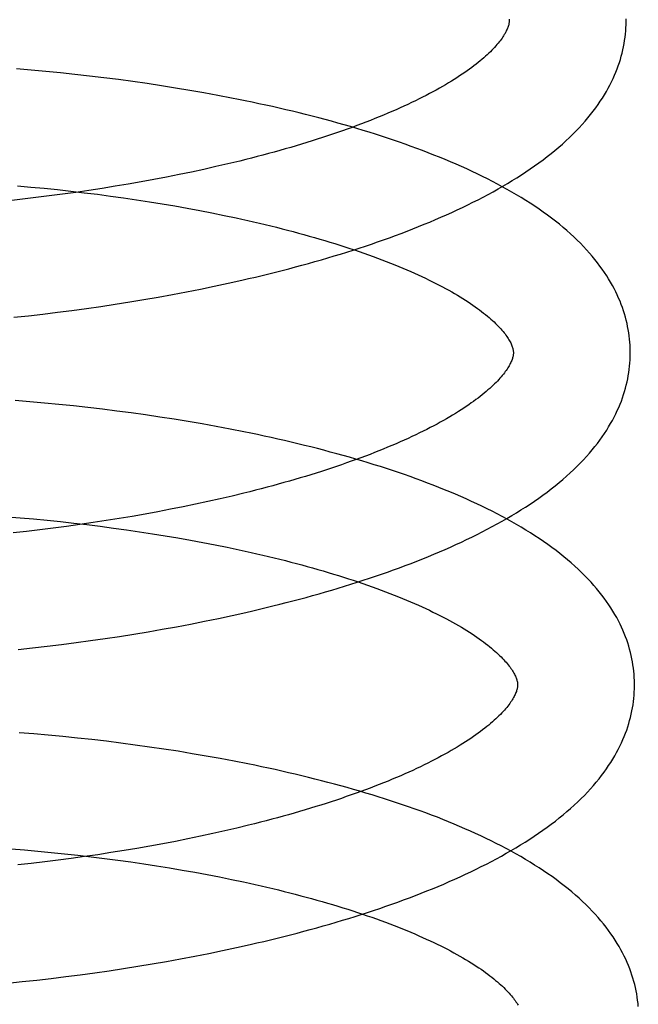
# Model space of a CAD drawing. Header units: inches. Extents: x 0 to 215, y 0 to 139.
# Tile 13 of 103: x 39.032 to 39.138, y 52.099 to 52.267. Entities that reach past the tile are written whole.
import ezdxf

# ---------------------------------------------------------------- set-up
doc = ezdxf.new("R2010")
doc.units = ezdxf.units.IN
doc.header["$LTSCALE"] = 11.804375
doc.header["$MEASUREMENT"] = 0
doc.linetypes.add('HIDDEN', pattern=[0.2, 0.1, -0.1])
doc.layers.add('DEFAULT_2', color=8, linetype='HIDDEN')

msp = doc.modelspace()

# ---------------------------------------------------------------- linework, layer by layer
at = {"layer": 'DEFAULT_2', "color": 8, "linetype": 'HIDDEN'}
for p, q in [((39.03394, 52.25831), (39.03144, 52.25852)), ((39.03643, 52.25808), (39.03394, 52.25831)), ((39.03892, 52.25784), (39.03643, 52.25808)), ((39.04141, 52.25757), (39.03892, 52.25784)), ((39.04389, 52.25729), (39.04141, 52.25757)), ((39.04637, 52.25699), (39.04389, 52.25729)), ((39.04884, 52.25668), (39.04637, 52.25699)), ((39.05131, 52.25635), (39.04884, 52.25668)), ((39.05376, 52.256), (39.05131, 52.25635)), ((39.0562, 52.25563), (39.05376, 52.256)), ((39.05863, 52.25524), (39.0562, 52.25563)), ((39.06105, 52.25484), (39.05863, 52.25524)), ((39.06345, 52.25442), (39.06105, 52.25484)), ((39.06584, 52.25399), (39.06345, 52.25442)), ((39.06759, 52.24227), (39.06554, 52.2418)), ((39.06962, 52.24276), (39.06759, 52.24227)), ((39.05923, 52.24044), (39.05708, 52.24001)), ((39.06136, 52.24088), (39.05923, 52.24044)), ((39.06346, 52.24133), (39.06136, 52.24088)), ((39.06554, 52.2418), (39.06346, 52.24133)), ((39.05052, 52.23881), (39.0483, 52.23844)), ((39.05273, 52.23919), (39.05052, 52.23881)), ((39.05491, 52.2396), (39.05273, 52.23919)), ((39.05708, 52.24001), (39.05491, 52.2396)), ((39.03159, 52.23853), (39.03388, 52.23832)), ((39.03388, 52.23832), (39.03617, 52.2381)), ((39.03617, 52.2381), (39.03845, 52.23787)), ((39.03928, 52.23709), (39.03701, 52.23679)), ((39.03845, 52.23787), (39.04073, 52.23761)), ((39.04155, 52.2374), (39.03928, 52.23709)), ((39.04073, 52.23761), (39.043, 52.23735)), ((39.04381, 52.23773), (39.04155, 52.2374)), ((39.043, 52.23735), (39.04525, 52.23707)), ((39.04606, 52.23808), (39.04381, 52.23773)), ((39.04525, 52.23707), (39.0475, 52.23677)), ((39.0483, 52.23844), (39.04606, 52.23808)), ((39.03244, 52.23623), (39.03015, 52.23598)), ((39.03473, 52.2365), (39.03244, 52.23623)), ((39.03701, 52.23679), (39.03473, 52.2365)), ((39.0475, 52.23677), (39.04973, 52.23646)), ((39.04973, 52.23646), (39.05195, 52.23614)), ((39.05195, 52.23614), (39.05415, 52.2358)), ((39.05415, 52.2358), (39.05634, 52.23544)), ((39.05634, 52.23544), (39.0585, 52.23508)), ((39.0585, 52.23508), (39.06064, 52.2347)), ((39.06064, 52.2347), (39.06276, 52.2343)), ((39.06276, 52.2343), (39.06486, 52.23389)), ((39.06486, 52.23389), (39.06693, 52.23347)), ((39.06526, 52.22135), (39.06762, 52.22186)), ((39.06762, 52.22186), (39.06997, 52.22238)), ((39.05808, 52.21993), (39.06049, 52.22039)), ((39.06049, 52.22039), (39.06288, 52.22086)), ((39.06288, 52.22086), (39.06526, 52.22135)), ((39.04832, 52.21828), (39.05078, 52.21867)), ((39.05078, 52.21867), (39.05322, 52.21907)), ((39.05322, 52.21907), (39.05566, 52.21949)), ((39.05566, 52.21949), (39.05808, 52.21993)), ((39.03595, 52.2166), (39.03844, 52.2169)), ((39.03844, 52.2169), (39.04091, 52.21722)), ((39.04091, 52.21722), (39.04339, 52.21756)), ((39.04339, 52.21756), (39.04586, 52.21791)), ((39.04586, 52.21791), (39.04832, 52.21828)), ((39.03099, 52.21605), (39.03347, 52.21631)), ((39.03347, 52.21631), (39.03595, 52.2166)), ((39.0337, 52.2016), (39.03121, 52.20181)), ((39.03619, 52.20138), (39.0337, 52.2016)), ((39.03867, 52.20114), (39.03619, 52.20138)), ((39.04116, 52.20089), (39.03867, 52.20114)), ((39.04364, 52.20061), (39.04116, 52.20089)), ((39.04612, 52.20032), (39.04364, 52.20061)), ((39.04859, 52.20001), (39.04612, 52.20032)), ((39.05105, 52.19969), (39.04859, 52.20001)), ((39.0535, 52.19935), (39.05105, 52.19969)), ((39.05595, 52.19899), (39.0535, 52.19935)), ((39.05838, 52.19861), (39.05595, 52.19899)), ((39.0608, 52.19822), (39.05838, 52.19861)), ((39.0632, 52.1978), (39.0608, 52.19822)), ((39.06559, 52.19737), (39.0632, 52.1978)), ((39.06796, 52.19693), (39.06559, 52.19737)), ((39.06624, 52.185), (39.06416, 52.18453)), ((39.06829, 52.18548), (39.06624, 52.185)), ((39.07031, 52.18597), (39.06829, 52.18548)), ((39.05778, 52.18321), (39.05561, 52.1828)), ((39.05993, 52.18364), (39.05778, 52.18321)), ((39.06205, 52.18408), (39.05993, 52.18364)), ((39.06416, 52.18453), (39.06205, 52.18408)), ((39.02976, 52.18195), (39.03205, 52.18176)), ((39.03205, 52.18176), (39.03435, 52.18156)), ((39.03435, 52.18156), (39.03664, 52.18134)), ((39.04899, 52.18164), (39.04675, 52.18128)), ((39.05121, 52.18201), (39.04899, 52.18164)), ((39.05342, 52.1824), (39.05121, 52.18201)), ((39.05561, 52.1828), (39.05342, 52.1824)), ((39.03542, 52.17971), (39.03313, 52.17944)), ((39.0377, 52.17999), (39.03542, 52.17971)), ((39.03664, 52.18134), (39.03893, 52.1811)), ((39.03998, 52.18029), (39.0377, 52.17999)), ((39.03893, 52.1811), (39.04121, 52.18085)), ((39.04225, 52.18061), (39.03998, 52.18029)), ((39.04121, 52.18085), (39.04348, 52.18059)), ((39.04451, 52.18094), (39.04225, 52.18061)), ((39.04348, 52.18059), (39.04574, 52.18031)), ((39.04675, 52.18128), (39.04451, 52.18094)), ((39.04574, 52.18031), (39.04799, 52.18001)), ((39.04799, 52.18001), (39.05023, 52.1797)), ((39.05023, 52.1797), (39.05245, 52.17938)), ((39.03313, 52.17944), (39.03084, 52.17918)), ((39.05245, 52.17938), (39.05466, 52.17904)), ((39.05466, 52.17904), (39.05685, 52.17869)), ((39.05685, 52.17869), (39.05902, 52.17832)), ((39.05902, 52.17832), (39.06117, 52.17794)), ((39.06117, 52.17794), (39.0633, 52.17755)), ((39.0633, 52.17755), (39.0654, 52.17714)), ((39.0654, 52.17714), (39.06747, 52.17672)), ((39.06358, 52.16406), (39.06596, 52.16455)), ((39.06596, 52.16455), (39.06832, 52.16506)), ((39.06832, 52.16506), (39.07066, 52.16558)), ((39.05636, 52.1627), (39.05878, 52.16314)), ((39.05878, 52.16314), (39.06119, 52.16359)), ((39.06119, 52.16359), (39.06358, 52.16406)), ((39.04656, 52.16111), (39.04902, 52.16148)), ((39.04902, 52.16148), (39.05148, 52.16187)), ((39.05148, 52.16187), (39.05392, 52.16228)), ((39.05392, 52.16228), (39.05636, 52.1627)), ((39.03169, 52.15925), (39.03417, 52.15952)), ((39.03417, 52.15952), (39.03665, 52.1598)), ((39.03665, 52.1598), (39.03914, 52.16011)), ((39.03914, 52.16011), (39.04161, 52.16043)), ((39.04161, 52.16043), (39.04409, 52.16076)), ((39.04409, 52.16076), (39.04656, 52.16111)), ((39.03437, 52.14482), (39.03188, 52.14502)), ((39.03686, 52.14459), (39.03437, 52.14482)), ((39.03934, 52.14436), (39.03686, 52.14459)), ((39.04183, 52.1441), (39.03934, 52.14436)), ((39.04431, 52.14383), (39.04183, 52.1441)), ((39.04679, 52.14354), (39.04431, 52.14383)), ((39.04926, 52.14323), (39.04679, 52.14354)), ((39.05173, 52.1429), (39.04926, 52.14323)), ((39.05418, 52.14256), (39.05173, 52.1429)), ((39.05662, 52.1422), (39.05418, 52.14256)), ((39.05906, 52.14183), (39.05662, 52.1422)), ((39.06148, 52.14143), (39.05906, 52.14183)), ((39.06388, 52.14102), (39.06148, 52.14143)), ((39.06627, 52.14059), (39.06388, 52.14102)), ((39.06865, 52.14014), (39.06627, 52.14059)), ((39.07113, 52.1292), (39.06911, 52.12871)), ((39.06498, 52.12776), (39.06288, 52.12731)), ((39.06706, 52.12823), (39.06498, 52.12776)), ((39.06911, 52.12871), (39.06706, 52.12823)), ((39.05643, 52.12603), (39.05424, 52.12563)), ((39.0586, 52.12644), (39.05643, 52.12603)), ((39.06075, 52.12687), (39.0586, 52.12644)), ((39.06288, 52.12731), (39.06075, 52.12687)), ((39.03049, 52.12516), (39.03279, 52.12497)), ((39.03279, 52.12497), (39.03508, 52.12476)), ((39.03508, 52.12476), (39.03737, 52.12454)), ((39.03737, 52.12454), (39.03966, 52.12431)), ((39.03966, 52.12431), (39.04194, 52.12406)), ((39.04533, 52.12416), (39.04307, 52.12383)), ((39.04758, 52.12451), (39.04533, 52.12416)), ((39.04981, 52.12487), (39.04758, 52.12451)), ((39.05203, 52.12524), (39.04981, 52.12487)), ((39.05424, 52.12563), (39.05203, 52.12524)), ((39.03395, 52.12266), (39.03166, 52.1224)), ((39.03624, 52.12293), (39.03395, 52.12266)), ((39.03852, 52.12322), (39.03624, 52.12293)), ((39.0408, 52.12352), (39.03852, 52.12322)), ((39.04307, 52.12383), (39.0408, 52.12352)), ((39.04194, 52.12406), (39.04421, 52.12379)), ((39.04421, 52.12379), (39.04647, 52.12351)), ((39.04647, 52.12351), (39.04873, 52.12322)), ((39.04873, 52.12322), (39.05096, 52.12291)), ((39.05096, 52.12291), (39.05319, 52.12258)), ((39.05319, 52.12258), (39.05539, 52.12225)), ((39.05539, 52.12225), (39.05758, 52.12189)), ((39.05758, 52.12189), (39.05975, 52.12153)), ((39.05975, 52.12153), (39.0619, 52.12115)), ((39.0619, 52.12115), (39.06403, 52.12075)), ((39.06403, 52.12075), (39.06613, 52.12035)), ((39.06613, 52.12035), (39.0682, 52.11993)), ((39.0643, 52.10727), (39.06668, 52.10776)), ((39.06668, 52.10776), (39.06904, 52.10827)), ((39.06904, 52.10827), (39.07138, 52.10879)), ((39.05464, 52.10548), (39.05707, 52.10591)), ((39.05707, 52.10591), (39.0595, 52.10634)), ((39.0595, 52.10634), (39.0619, 52.1068)), ((39.0619, 52.1068), (39.0643, 52.10727)), ((39.04233, 52.10363), (39.04481, 52.10397)), ((39.04481, 52.10397), (39.04728, 52.10432)), ((39.04728, 52.10432), (39.04974, 52.10469)), ((39.04974, 52.10469), (39.05219, 52.10508)), ((39.05219, 52.10508), (39.05464, 52.10548)), ((39.02993, 52.10221), (39.03241, 52.10246)), ((39.03241, 52.10246), (39.03489, 52.10273)), ((39.03489, 52.10273), (39.03737, 52.10301)), ((39.03737, 52.10301), (39.03985, 52.10331)), ((39.03985, 52.10331), (39.04233, 52.10363))]:
    msp.add_line(p, q, dxfattribs=at)
for points in [[(39.11569, 52.2668), (39.11569, 52.2667), (39.11569, 52.26658), (39.11568, 52.26646), (39.11566, 52.26633), (39.11564, 52.26621), (39.11561, 52.26607), (39.11557, 52.26593), (39.11553, 52.26578), (39.11547, 52.26562), (39.11541, 52.26546), (39.11534, 52.26529), (39.11526, 52.26512), (39.11518, 52.26494), (39.11508, 52.26475), (39.11498, 52.26457), (39.11486, 52.26437), (39.11474, 52.26418), (39.11461, 52.26398), (39.11447, 52.26377), (39.11432, 52.26356), (39.11416, 52.26334), (39.11399, 52.26312), (39.1138, 52.2629), (39.11361, 52.26267), (39.11341, 52.26244), (39.11319, 52.2622), (39.11296, 52.26196), (39.11273, 52.26171), (39.11247, 52.26146), (39.11221, 52.2612), (39.11194, 52.26094), (39.11165, 52.26068), (39.11135, 52.26042), (39.11104, 52.26015), (39.11072, 52.25988), (39.11038, 52.2596), (39.11003, 52.25932), (39.10967, 52.25904), (39.10929, 52.25876), (39.1089, 52.25847), (39.1085, 52.25819), (39.10808, 52.25789), (39.10766, 52.2576), (39.10721, 52.25731), (39.10676, 52.25701), (39.10629, 52.25671), (39.10581, 52.25642), (39.10532, 52.25612), (39.10481, 52.25581), (39.10429, 52.25551), (39.10376, 52.25521), (39.10321, 52.2549), (39.10265, 52.2546), (39.10208, 52.25429), (39.10149, 52.25398), (39.10089, 52.25367), (39.10028, 52.25337), (39.09965, 52.25306), (39.09901, 52.25275), (39.09836, 52.25245), (39.0977, 52.25214), (39.09702, 52.25183), (39.09634, 52.25153), (39.09564, 52.25122), (39.09493, 52.25092), (39.0942, 52.25061), (39.09347, 52.25031), (39.09272, 52.25001), (39.09196, 52.24971), (39.09119, 52.24941), (39.09041, 52.24911), (39.08961, 52.24881), (39.08881, 52.24851), (39.08799, 52.24822), (39.08716, 52.24793), (39.08633, 52.24763), (39.08548, 52.24735), (39.08462, 52.24706), (39.08375, 52.24677), (39.08287, 52.24649), (39.08198, 52.24621), (39.08109, 52.24593), (39.08018, 52.24565), (39.07926, 52.24538), (39.07834, 52.2451), (39.0774, 52.24483), (39.07646, 52.24456), (39.07551, 52.2443), (39.07454, 52.24404), (39.07357, 52.24378), (39.0726, 52.24352), (39.07161, 52.24326), (39.07062, 52.24301), (39.06962, 52.24276)], [(39.06997, 52.22238), (39.07113, 52.22265), (39.07229, 52.22292), (39.07345, 52.2232), (39.07459, 52.22348), (39.07574, 52.22377), (39.07688, 52.22406), (39.07801, 52.22435), (39.07913, 52.22465), (39.08025, 52.22495), (39.08137, 52.22526), (39.08247, 52.22557), (39.08357, 52.22589), (39.08467, 52.22621), (39.08576, 52.22653), (39.08684, 52.22686), (39.08791, 52.22719), (39.08898, 52.22753), (39.09004, 52.22787), (39.09109, 52.22822), (39.09213, 52.22857), (39.09317, 52.22892), (39.09419, 52.22928), (39.09521, 52.22965), (39.09623, 52.23002), (39.09723, 52.23039), (39.09823, 52.23077), (39.09922, 52.23115), (39.1002, 52.23154), (39.10117, 52.23194), (39.10213, 52.23233), (39.10308, 52.23274), (39.10403, 52.23315), (39.10497, 52.23356), (39.10589, 52.23398), (39.10681, 52.2344), (39.10772, 52.23483), (39.10861, 52.23526), (39.1095, 52.2357), (39.11038, 52.23615), (39.11125, 52.2366), (39.1121, 52.23705), (39.11295, 52.23751), (39.11379, 52.23798), (39.11461, 52.23845), (39.11542, 52.23893), (39.11622, 52.23942), (39.11701, 52.23991), (39.11779, 52.2404), (39.11856, 52.24091), (39.11931, 52.24142), (39.12005, 52.24193), (39.12077, 52.24245), (39.12148, 52.24297), (39.12217, 52.24351), (39.12285, 52.24404), (39.12352, 52.24458), (39.12416, 52.24513), (39.12479, 52.24567), (39.12541, 52.24623), (39.126, 52.24678), (39.12657, 52.24734), (39.12713, 52.2479), (39.12767, 52.24846), (39.12818, 52.24902), (39.12868, 52.24958), (39.12916, 52.25015), (39.12962, 52.25071), (39.13006, 52.25128), (39.13049, 52.25184), (39.13089, 52.25241), (39.13128, 52.25297), (39.13164, 52.25353), (39.13199, 52.25409), (39.13232, 52.25465), (39.13263, 52.25521), (39.13292, 52.25576), (39.1332, 52.25632), (39.13346, 52.25687), (39.13371, 52.25742), (39.13394, 52.25797), (39.13415, 52.25851), (39.13435, 52.25906), (39.13454, 52.2596), (39.13471, 52.26015), (39.13486, 52.26069), (39.13501, 52.26123), (39.13513, 52.26177), (39.13525, 52.26231), (39.13535, 52.26285), (39.13544, 52.26339), (39.13551, 52.26393), (39.13558, 52.26446), (39.13562, 52.265), (39.13566, 52.26554), (39.13568, 52.26607), (39.13569, 52.26661), (39.13569, 52.26706)], [(39.11568, 52.26702), (39.11569, 52.26691), (39.11569, 52.2668)], [(39.13641, 52.21026), (39.1364, 52.21072), (39.13638, 52.21125), (39.13634, 52.21179), (39.13629, 52.21233), (39.13623, 52.21286), (39.13615, 52.2134), (39.13606, 52.21393), (39.13596, 52.21447), (39.13585, 52.21501), (39.13572, 52.21555), (39.13558, 52.21608), (39.13542, 52.21662), (39.13525, 52.21716), (39.13506, 52.2177), (39.13486, 52.21824), (39.13465, 52.21878), (39.13442, 52.21932), (39.13418, 52.21987), (39.13392, 52.22041), (39.13364, 52.22096), (39.13335, 52.2215), (39.13304, 52.22205), (39.13271, 52.2226), (39.13237, 52.22315), (39.132, 52.2237), (39.13162, 52.22426), (39.13122, 52.22481), (39.1308, 52.22536), (39.13037, 52.22592), (39.12991, 52.22647), (39.12943, 52.22703), (39.12894, 52.22758), (39.12842, 52.22814), (39.12788, 52.22869), (39.12733, 52.22924), (39.12675, 52.22979), (39.12616, 52.23033), (39.12555, 52.23087), (39.12492, 52.23141), (39.12428, 52.23194), (39.12361, 52.23247), (39.12293, 52.23299), (39.12224, 52.23351), (39.12153, 52.23402), (39.1208, 52.23453), (39.12006, 52.23503), (39.11931, 52.23553), (39.11854, 52.23602), (39.11776, 52.2365), (39.11697, 52.23698), (39.11617, 52.23745), (39.11535, 52.23791), (39.11452, 52.23837), (39.11369, 52.23882), (39.11284, 52.23927), (39.11198, 52.23971), (39.11111, 52.24014), (39.11023, 52.24057), (39.10934, 52.24099), (39.10843, 52.24141), (39.10752, 52.24182), (39.1066, 52.24222), (39.10567, 52.24262), (39.10474, 52.24302), (39.10379, 52.24341), (39.10283, 52.24379), (39.10186, 52.24417), (39.10089, 52.24454), (39.09991, 52.24491), (39.09892, 52.24527), (39.09792, 52.24563), (39.09691, 52.24598), (39.09589, 52.24633), (39.09487, 52.24668), (39.09384, 52.24701), (39.0928, 52.24735), (39.09175, 52.24768), (39.09069, 52.248), (39.08963, 52.24832), (39.08856, 52.24864), (39.08748, 52.24895), (39.0864, 52.24925), (39.08531, 52.24955), (39.08421, 52.24985), (39.08311, 52.25014), (39.082, 52.25043), (39.08088, 52.25071), (39.07976, 52.25099), (39.07863, 52.25126), (39.07749, 52.25153), (39.07635, 52.2518), (39.0752, 52.25206), (39.07405, 52.25232), (39.07289, 52.25257), (39.07173, 52.25281), (39.07056, 52.25306), (39.06939, 52.2533), (39.06821, 52.25353), (39.06584, 52.25399)], [(39.06693, 52.23347), (39.06897, 52.23304), (39.06998, 52.23282), (39.07099, 52.2326), (39.07198, 52.23237), (39.07297, 52.23214), (39.07395, 52.23191), (39.07492, 52.23167), (39.07589, 52.23143), (39.07684, 52.23119), (39.07779, 52.23095), (39.07873, 52.2307), (39.07966, 52.23045), (39.08058, 52.2302), (39.08149, 52.22994), (39.08239, 52.22969), (39.08328, 52.22943), (39.08416, 52.22917), (39.08504, 52.2289), (39.0859, 52.22864), (39.08675, 52.22837), (39.08759, 52.2281), (39.08842, 52.22783), (39.08924, 52.22755), (39.09005, 52.22728), (39.09085, 52.227), (39.09163, 52.22672), (39.09241, 52.22644), (39.09317, 52.22616), (39.09392, 52.22588), (39.09466, 52.22559), (39.09539, 52.22531), (39.09611, 52.22502), (39.09681, 52.22474), (39.0975, 52.22445), (39.09818, 52.22416), (39.09885, 52.22387), (39.0995, 52.22358), (39.10015, 52.22329), (39.10078, 52.223), (39.10139, 52.22271), (39.102, 52.22241), (39.10259, 52.22212), (39.10317, 52.22183), (39.10373, 52.22154), (39.10428, 52.22125), (39.10482, 52.22096), (39.10535, 52.22067), (39.10586, 52.22038), (39.10636, 52.22009), (39.10684, 52.21981), (39.10731, 52.21952), (39.10777, 52.21924), (39.10822, 52.21896), (39.10865, 52.21868), (39.10907, 52.2184), (39.10948, 52.21812), (39.10987, 52.21784), (39.11025, 52.21757), (39.11062, 52.2173), (39.11098, 52.21703), (39.11132, 52.21677), (39.11164, 52.2165), (39.11196, 52.21624), (39.11226, 52.21599), (39.11255, 52.21573), (39.11283, 52.21548), (39.1131, 52.21524), (39.11335, 52.21499), (39.1136, 52.21475), (39.11383, 52.21452), (39.11405, 52.21428), (39.11426, 52.21405), (39.11445, 52.21383), (39.11464, 52.21361), (39.11482, 52.2134), (39.11498, 52.21319), (39.11513, 52.21298), (39.11528, 52.21278), (39.11542, 52.21258), (39.11554, 52.21239), (39.11566, 52.2122), (39.11577, 52.21201), (39.11587, 52.21183), (39.11596, 52.21165), (39.11604, 52.21148), (39.11611, 52.21131), (39.11617, 52.21116), (39.11623, 52.211), (39.11627, 52.21086), (39.11631, 52.21072), (39.11634, 52.21059), (39.11637, 52.21047), (39.11639, 52.21035), (39.1164, 52.21023), (39.11641, 52.21012), (39.11641, 52.21001)], [(39.11641, 52.21001), (39.11641, 52.2099), (39.11641, 52.20978), (39.1164, 52.20966), (39.11638, 52.20954), (39.11636, 52.20941), (39.11633, 52.20927), (39.11629, 52.20913), (39.11624, 52.20898), (39.11619, 52.20882), (39.11613, 52.20866), (39.11606, 52.20849), (39.11598, 52.20832), (39.11589, 52.20814), (39.1158, 52.20796), (39.11569, 52.20777), (39.11558, 52.20758), (39.11546, 52.20738), (39.11533, 52.20718), (39.11519, 52.20697), (39.11503, 52.20676), (39.11487, 52.20655), (39.1147, 52.20633), (39.11452, 52.2061), (39.11432, 52.20587), (39.11412, 52.20564), (39.1139, 52.2054), (39.11368, 52.20515), (39.11344, 52.20491), (39.11319, 52.20466), (39.11292, 52.2044), (39.11265, 52.20414), (39.11236, 52.20388), (39.11206, 52.20362), (39.11175, 52.20335), (39.11143, 52.20308), (39.11109, 52.2028), (39.11074, 52.20252), (39.11038, 52.20224), (39.11, 52.20196), (39.10961, 52.20167), (39.10921, 52.20139), (39.10879, 52.20109), (39.10836, 52.2008), (39.10792, 52.20051), (39.10747, 52.20021), (39.107, 52.19991), (39.10652, 52.19962), (39.10602, 52.19932), (39.10552, 52.19901), (39.105, 52.19871), (39.10446, 52.19841), (39.10391, 52.1981), (39.10335, 52.19779), (39.10278, 52.19749), (39.10219, 52.19718), (39.10159, 52.19687), (39.10098, 52.19657), (39.10035, 52.19626), (39.09971, 52.19595), (39.09906, 52.19564), (39.0984, 52.19534), (39.09772, 52.19503), (39.09704, 52.19473), (39.09634, 52.19442), (39.09562, 52.19412), (39.0949, 52.19381), (39.09416, 52.19351), (39.09342, 52.19321), (39.09266, 52.19291), (39.09189, 52.19261), (39.0911, 52.19231), (39.09031, 52.19201), (39.0895, 52.19171), (39.08869, 52.19142), (39.08786, 52.19113), (39.08702, 52.19084), (39.08617, 52.19055), (39.08531, 52.19026), (39.08445, 52.18997), (39.08357, 52.18969), (39.08268, 52.18941), (39.08178, 52.18913), (39.08087, 52.18885), (39.07996, 52.18858), (39.07903, 52.1883), (39.0781, 52.18803), (39.07715, 52.18777), (39.0762, 52.1875), (39.07524, 52.18724), (39.07427, 52.18698), (39.07329, 52.18672), (39.07231, 52.18647), (39.07131, 52.18621), (39.07031, 52.18597)], [(39.07066, 52.16558), (39.07183, 52.16585), (39.07299, 52.16612), (39.07414, 52.1664), (39.07529, 52.16668), (39.07644, 52.16697), (39.07757, 52.16726), (39.0787, 52.16755), (39.07983, 52.16785), (39.08095, 52.16815), (39.08206, 52.16846), (39.08317, 52.16877), (39.08427, 52.16909), (39.08537, 52.16941), (39.08645, 52.16973), (39.08753, 52.17006), (39.08861, 52.17039), (39.08967, 52.17073), (39.09073, 52.17107), (39.09179, 52.17142), (39.09283, 52.17177), (39.09387, 52.17213), (39.09489, 52.17249), (39.09591, 52.17285), (39.09693, 52.17322), (39.09793, 52.17359), (39.09893, 52.17397), (39.09992, 52.17435), (39.1009, 52.17474), (39.10187, 52.17514), (39.10283, 52.17553), (39.10378, 52.17594), (39.10473, 52.17634), (39.10567, 52.17676), (39.10659, 52.17718), (39.10751, 52.1776), (39.10842, 52.17803), (39.10931, 52.17846), (39.1102, 52.1789), (39.11108, 52.17934), (39.11195, 52.17979), (39.1128, 52.18025), (39.11365, 52.18071), (39.11448, 52.18118), (39.11531, 52.18165), (39.11612, 52.18213), (39.11692, 52.18261), (39.11771, 52.1831), (39.11849, 52.1836), (39.11926, 52.1841), (39.12001, 52.18461), (39.12075, 52.18513), (39.12147, 52.18565), (39.12219, 52.18617), (39.12288, 52.1867), (39.12356, 52.18724), (39.12423, 52.18778), (39.12487, 52.18833), (39.12551, 52.18888), (39.12612, 52.18943), (39.12671, 52.18998), (39.12729, 52.19054), (39.12785, 52.1911), (39.12839, 52.19167), (39.1289, 52.19223), (39.12941, 52.1928), (39.12989, 52.19336), (39.13035, 52.19393), (39.13079, 52.19449), (39.13121, 52.19506), (39.13162, 52.19562), (39.132, 52.19619), (39.13237, 52.19675), (39.13271, 52.19731), (39.13304, 52.19786), (39.13335, 52.19842), (39.13365, 52.19898), (39.13392, 52.19953), (39.13419, 52.20008), (39.13443, 52.20063), (39.13466, 52.20118), (39.13488, 52.20173), (39.13508, 52.20227), (39.13526, 52.20282), (39.13543, 52.20336), (39.13559, 52.2039), (39.13573, 52.20444), (39.13586, 52.20498), (39.13597, 52.20552), (39.13607, 52.20606), (39.13616, 52.2066), (39.13623, 52.20714), (39.1363, 52.20768), (39.13634, 52.20821), (39.13638, 52.20875), (39.1364, 52.20928), (39.13641, 52.20982), (39.13641, 52.21026)], [(39.13713, 52.15347), (39.13712, 52.15393), (39.1371, 52.15446), (39.13706, 52.155), (39.13701, 52.15553), (39.13695, 52.15607), (39.13687, 52.1566), (39.13679, 52.15714), (39.13668, 52.15767), (39.13657, 52.15821), (39.13644, 52.15874), (39.1363, 52.15928), (39.13614, 52.15982), (39.13597, 52.16036), (39.13579, 52.1609), (39.13559, 52.16143), (39.13538, 52.16197), (39.13515, 52.16252), (39.13491, 52.16306), (39.13465, 52.1636), (39.13437, 52.16415), (39.13408, 52.16469), (39.13377, 52.16524), (39.13345, 52.16579), (39.1331, 52.16634), (39.13274, 52.16689), (39.13236, 52.16744), (39.13196, 52.16799), (39.13155, 52.16855), (39.13111, 52.1691), (39.13065, 52.16965), (39.13018, 52.17021), (39.12969, 52.17076), (39.12917, 52.17131), (39.12864, 52.17186), (39.12808, 52.17241), (39.12751, 52.17296), (39.12692, 52.1735), (39.12631, 52.17404), (39.12569, 52.17458), (39.12504, 52.17511), (39.12438, 52.17564), (39.12371, 52.17616), (39.12301, 52.17668), (39.12231, 52.17719), (39.12158, 52.1777), (39.12085, 52.1782), (39.1201, 52.17869), (39.11933, 52.17918), (39.11856, 52.17967), (39.11777, 52.18014), (39.11696, 52.18061), (39.11615, 52.18108), (39.11533, 52.18153), (39.11449, 52.18199), (39.11364, 52.18243), (39.11279, 52.18287), (39.11192, 52.1833), (39.11104, 52.18373), (39.11015, 52.18415), (39.10925, 52.18457), (39.10835, 52.18498), (39.10743, 52.18539), (39.1065, 52.18579), (39.10557, 52.18618), (39.10462, 52.18657), (39.10367, 52.18695), (39.1027, 52.18733), (39.10173, 52.18771), (39.10075, 52.18807), (39.09976, 52.18844), (39.09876, 52.1888), (39.09776, 52.18915), (39.09675, 52.1895), (39.09573, 52.18984), (39.0947, 52.19018), (39.09366, 52.19051), (39.09262, 52.19084), (39.09156, 52.19116), (39.0905, 52.19148), (39.08944, 52.1918), (39.08836, 52.19211), (39.08728, 52.19242), (39.0862, 52.19272), (39.0851, 52.19301), (39.084, 52.19331), (39.08289, 52.19359), (39.08178, 52.19388), (39.08066, 52.19415), (39.07953, 52.19443), (39.0784, 52.1947), (39.07726, 52.19496), (39.07612, 52.19523), (39.07497, 52.19548), (39.07381, 52.19573), (39.07265, 52.19598), (39.07149, 52.19622), (39.07032, 52.19646), (39.06796, 52.19693)], [(39.06747, 52.17672), (39.06952, 52.17629), (39.07054, 52.17607), (39.07154, 52.17584), (39.07254, 52.17561), (39.07353, 52.17539), (39.07452, 52.17515), (39.07549, 52.17492), (39.07646, 52.17468), (39.07742, 52.17444), (39.07837, 52.17419), (39.07931, 52.17395), (39.08024, 52.1737), (39.08116, 52.17344), (39.08208, 52.17319), (39.08298, 52.17293), (39.08388, 52.17267), (39.08476, 52.17241), (39.08564, 52.17215), (39.0865, 52.17188), (39.08736, 52.17161), (39.0882, 52.17134), (39.08903, 52.17107), (39.08986, 52.1708), (39.09067, 52.17052), (39.09147, 52.17025), (39.09226, 52.16997), (39.09304, 52.16969), (39.0938, 52.1694), (39.09456, 52.16912), (39.0953, 52.16884), (39.09603, 52.16855), (39.09675, 52.16826), (39.09745, 52.16798), (39.09815, 52.16769), (39.09883, 52.1674), (39.0995, 52.16711), (39.10016, 52.16682), (39.1008, 52.16653), (39.10143, 52.16623), (39.10205, 52.16594), (39.10266, 52.16565), (39.10325, 52.16536), (39.10383, 52.16507), (39.1044, 52.16477), (39.10496, 52.16448), (39.1055, 52.16419), (39.10602, 52.1639), (39.10654, 52.16361), (39.10704, 52.16333), (39.10752, 52.16304), (39.108, 52.16275), (39.10846, 52.16247), (39.10891, 52.16219), (39.10934, 52.16191), (39.10976, 52.16163), (39.11017, 52.16135), (39.11057, 52.16107), (39.11095, 52.1608), (39.11132, 52.16053), (39.11167, 52.16026), (39.11202, 52.15999), (39.11235, 52.15973), (39.11266, 52.15947), (39.11297, 52.15921), (39.11326, 52.15896), (39.11354, 52.1587), (39.11381, 52.15846), (39.11406, 52.15821), (39.11431, 52.15797), (39.11454, 52.15773), (39.11476, 52.1575), (39.11497, 52.15727), (39.11517, 52.15705), (39.11535, 52.15683), (39.11553, 52.15661), (39.11569, 52.1564), (39.11585, 52.1562), (39.116, 52.15599), (39.11613, 52.1558), (39.11626, 52.1556), (39.11638, 52.15541), (39.11649, 52.15522), (39.11658, 52.15504), (39.11668, 52.15486), (39.11676, 52.15469), (39.11683, 52.15453), (39.11689, 52.15437), (39.11695, 52.15422), (39.11699, 52.15407), (39.11703, 52.15393), (39.11706, 52.1538), (39.11709, 52.15368), (39.11711, 52.15356), (39.11712, 52.15344), (39.11713, 52.15332), (39.11713, 52.15322)], [(39.11713, 52.15322), (39.11713, 52.15312), (39.11713, 52.153), (39.11712, 52.15288), (39.1171, 52.15276), (39.11708, 52.15264), (39.11705, 52.1525), (39.11702, 52.15237), (39.11697, 52.15222), (39.11692, 52.15207), (39.11686, 52.15191), (39.11679, 52.15174), (39.11672, 52.15157), (39.11663, 52.15139), (39.11654, 52.1512), (39.11643, 52.15101), (39.11632, 52.15082), (39.1162, 52.15062), (39.11607, 52.15042), (39.11593, 52.15021), (39.11578, 52.15), (39.11562, 52.14979), (39.11545, 52.14957), (39.11527, 52.14934), (39.11507, 52.14911), (39.11487, 52.14888), (39.11466, 52.14864), (39.11443, 52.1484), (39.11419, 52.14815), (39.11394, 52.1479), (39.11368, 52.14765), (39.11341, 52.14739), (39.11312, 52.14713), (39.11282, 52.14686), (39.11251, 52.14659), (39.11219, 52.14632), (39.11186, 52.14605), (39.11151, 52.14577), (39.11114, 52.14549), (39.11077, 52.14521), (39.11038, 52.14492), (39.10998, 52.14463), (39.10957, 52.14434), (39.10914, 52.14405), (39.1087, 52.14375), (39.10824, 52.14346), (39.10778, 52.14316), (39.1073, 52.14286), (39.10681, 52.14256), (39.1063, 52.14226), (39.10578, 52.14196), (39.10525, 52.14165), (39.1047, 52.14135), (39.10414, 52.14104), (39.10357, 52.14073), (39.10298, 52.14043), (39.10238, 52.14012), (39.10177, 52.13981), (39.10115, 52.1395), (39.10051, 52.1392), (39.09986, 52.13889), (39.0992, 52.13858), (39.09852, 52.13828), (39.09784, 52.13797), (39.09714, 52.13766), (39.09643, 52.13736), (39.0957, 52.13706), (39.09497, 52.13675), (39.09422, 52.13645), (39.09346, 52.13615), (39.09269, 52.13585), (39.09191, 52.13555), (39.09112, 52.13525), (39.09031, 52.13496), (39.0895, 52.13466), (39.08867, 52.13437), (39.08783, 52.13408), (39.08699, 52.13379), (39.08613, 52.1335), (39.08526, 52.13321), (39.08438, 52.13293), (39.0835, 52.13265), (39.0826, 52.13237), (39.08169, 52.13209), (39.08078, 52.13181), (39.07985, 52.13154), (39.07891, 52.13127), (39.07797, 52.131), (39.07702, 52.13074), (39.07606, 52.13047), (39.07509, 52.13021), (39.07411, 52.12996), (39.07313, 52.1297), (39.07213, 52.12945), (39.07113, 52.1292)], [(39.07138, 52.10879), (39.07255, 52.10906), (39.07371, 52.10933), (39.07486, 52.10961), (39.07601, 52.10989), (39.07715, 52.11018), (39.07829, 52.11047), (39.07942, 52.11076), (39.08055, 52.11106), (39.08167, 52.11136), (39.08278, 52.11167), (39.08389, 52.11198), (39.08499, 52.1123), (39.08608, 52.11262), (39.08717, 52.11294), (39.08825, 52.11327), (39.08933, 52.1136), (39.09039, 52.11394), (39.09145, 52.11428), (39.0925, 52.11463), (39.09355, 52.11498), (39.09458, 52.11533), (39.09561, 52.11569), (39.09663, 52.11606), (39.09764, 52.11643), (39.09865, 52.1168), (39.09965, 52.11718), (39.10063, 52.11756), (39.10161, 52.11795), (39.10258, 52.11834), (39.10355, 52.11874), (39.1045, 52.11914), (39.10545, 52.11955), (39.10638, 52.11996), (39.10731, 52.12038), (39.10822, 52.12081), (39.10913, 52.12123), (39.11003, 52.12167), (39.11092, 52.12211), (39.1118, 52.12255), (39.11266, 52.123), (39.11352, 52.12346), (39.11437, 52.12392), (39.1152, 52.12439), (39.11603, 52.12486), (39.11684, 52.12534), (39.11764, 52.12582), (39.11843, 52.12631), (39.11921, 52.12681), (39.11997, 52.12731), (39.12073, 52.12782), (39.12146, 52.12833), (39.12219, 52.12885), (39.1229, 52.12937), (39.12359, 52.1299), (39.12427, 52.13044), (39.12493, 52.13098), (39.12558, 52.13152), (39.12621, 52.13207), (39.12682, 52.13262), (39.12742, 52.13318), (39.12799, 52.13374), (39.12855, 52.1343), (39.12909, 52.13486), (39.12962, 52.13543), (39.13012, 52.13599), (39.1306, 52.13656), (39.13106, 52.13713), (39.1315, 52.13769), (39.13192, 52.13826), (39.13233, 52.13882), (39.13271, 52.13938), (39.13308, 52.13994), (39.13343, 52.1405), (39.13375, 52.14106), (39.13407, 52.14162), (39.13436, 52.14217), (39.13464, 52.14273), (39.1349, 52.14328), (39.13515, 52.14383), (39.13538, 52.14438), (39.13559, 52.14492), (39.13579, 52.14547), (39.13598, 52.14602), (39.13615, 52.14656), (39.1363, 52.1471), (39.13645, 52.14764), (39.13657, 52.14819), (39.13669, 52.14873), (39.13679, 52.14926), (39.13688, 52.1498), (39.13695, 52.15034), (39.13702, 52.15088), (39.13706, 52.15142), (39.1371, 52.15195), (39.13712, 52.15249), (39.13713, 52.15303), (39.13713, 52.15347)], [(39.13778, 52.0982), (39.13773, 52.09874), (39.13767, 52.09928), (39.13759, 52.09981), (39.13751, 52.10035), (39.1374, 52.10088), (39.13729, 52.10142), (39.13716, 52.10196), (39.13702, 52.10249), (39.13686, 52.10303), (39.13669, 52.10357), (39.13651, 52.10411), (39.13631, 52.10465), (39.1361, 52.10519), (39.13587, 52.10573), (39.13562, 52.10627), (39.13536, 52.10681), (39.13509, 52.10736), (39.1348, 52.10791), (39.13449, 52.10845), (39.13416, 52.109), (39.13382, 52.10955), (39.13346, 52.1101), (39.13308, 52.11065), (39.13268, 52.11121), (39.13226, 52.11176), (39.13183, 52.11231), (39.13137, 52.11287), (39.13089, 52.11342), (39.1304, 52.11397), (39.12989, 52.11452), (39.12935, 52.11507), (39.1288, 52.11562), (39.12823, 52.11617), (39.12764, 52.11671), (39.12703, 52.11725), (39.12641, 52.11779), (39.12576, 52.11832), (39.1251, 52.11885), (39.12443, 52.11937), (39.12373, 52.11989), (39.12303, 52.1204), (39.1223, 52.12091), (39.12157, 52.12141), (39.12082, 52.1219), (39.12005, 52.12239), (39.11927, 52.12288), (39.11848, 52.12335), (39.11768, 52.12383), (39.11686, 52.12429), (39.11603, 52.12475), (39.1152, 52.1252), (39.11435, 52.12565), (39.11349, 52.12609), (39.11263, 52.12652), (39.11175, 52.12695), (39.11086, 52.12737), (39.10996, 52.12779), (39.10905, 52.1282), (39.10813, 52.1286), (39.10721, 52.129), (39.10627, 52.1294), (39.10532, 52.12979), (39.10437, 52.13017), (39.10341, 52.13055), (39.10243, 52.13092), (39.10145, 52.13129), (39.10046, 52.13165), (39.09947, 52.13201), (39.09846, 52.13236), (39.09745, 52.13271), (39.09643, 52.13305), (39.0954, 52.13339), (39.09436, 52.13373), (39.09331, 52.13406), (39.09226, 52.13438), (39.0912, 52.1347), (39.09013, 52.13501), (39.08906, 52.13533), (39.08798, 52.13563), (39.08689, 52.13593), (39.08579, 52.13623), (39.08469, 52.13652), (39.08358, 52.13681), (39.08247, 52.13709), (39.08135, 52.13737), (39.08022, 52.13765), (39.07909, 52.13791), (39.07795, 52.13818), (39.0768, 52.13844), (39.07565, 52.1387), (39.0745, 52.13895), (39.07334, 52.1392), (39.07217, 52.13944), (39.071, 52.13968), (39.06865, 52.14014)], [(39.0682, 52.11993), (39.07025, 52.11949), (39.07127, 52.11927), (39.07227, 52.11905), (39.07327, 52.11882), (39.07426, 52.11859), (39.07525, 52.11836), (39.07622, 52.11812), (39.07719, 52.11788), (39.07815, 52.11764), (39.0791, 52.1174), (39.08004, 52.11715), (39.08097, 52.1169), (39.08189, 52.11665), (39.08281, 52.1164), (39.08371, 52.11614), (39.0846, 52.11588), (39.08549, 52.11562), (39.08636, 52.11536), (39.08723, 52.11509), (39.08808, 52.11482), (39.08893, 52.11455), (39.08976, 52.11428), (39.09058, 52.11401), (39.09139, 52.11373), (39.09219, 52.11345), (39.09298, 52.11317), (39.09376, 52.11289), (39.09453, 52.11261), (39.09528, 52.11233), (39.09602, 52.11204), (39.09675, 52.11176), (39.09747, 52.11147), (39.09818, 52.11118), (39.09887, 52.11089), (39.09955, 52.11061), (39.10022, 52.11031), (39.10088, 52.11002), (39.10152, 52.10973), (39.10216, 52.10944), (39.10278, 52.10915), (39.10338, 52.10886), (39.10398, 52.10857), (39.10456, 52.10827), (39.10512, 52.10798), (39.10568, 52.10769), (39.10622, 52.1074), (39.10675, 52.10711), (39.10726, 52.10682), (39.10776, 52.10653), (39.10825, 52.10625), (39.10872, 52.10596), (39.10918, 52.10568), (39.10963, 52.1054), (39.11006, 52.10511), (39.11048, 52.10483), (39.11089, 52.10456), (39.11129, 52.10428), (39.11167, 52.104), (39.11204, 52.10373), (39.11239, 52.10346), (39.11274, 52.1032), (39.11307, 52.10294), (39.11338, 52.10267), (39.11369, 52.10242), (39.11398, 52.10216), (39.11426, 52.10191), (39.11453, 52.10166), (39.11478, 52.10142), (39.11503, 52.10118), (39.11526, 52.10094), (39.11548, 52.10071), (39.11569, 52.10048), (39.11589, 52.10026), (39.11607, 52.10004), (39.11625, 52.09982), (39.11642, 52.09961), (39.11657, 52.0994), (39.11672, 52.0992), (39.11685, 52.099), (39.11698, 52.09881), (39.1171, 52.09862), (39.11721, 52.09843)]]:
    msp.add_lwpolyline(points, dxfattribs=at)

doc.saveas('drawing.dxf')
